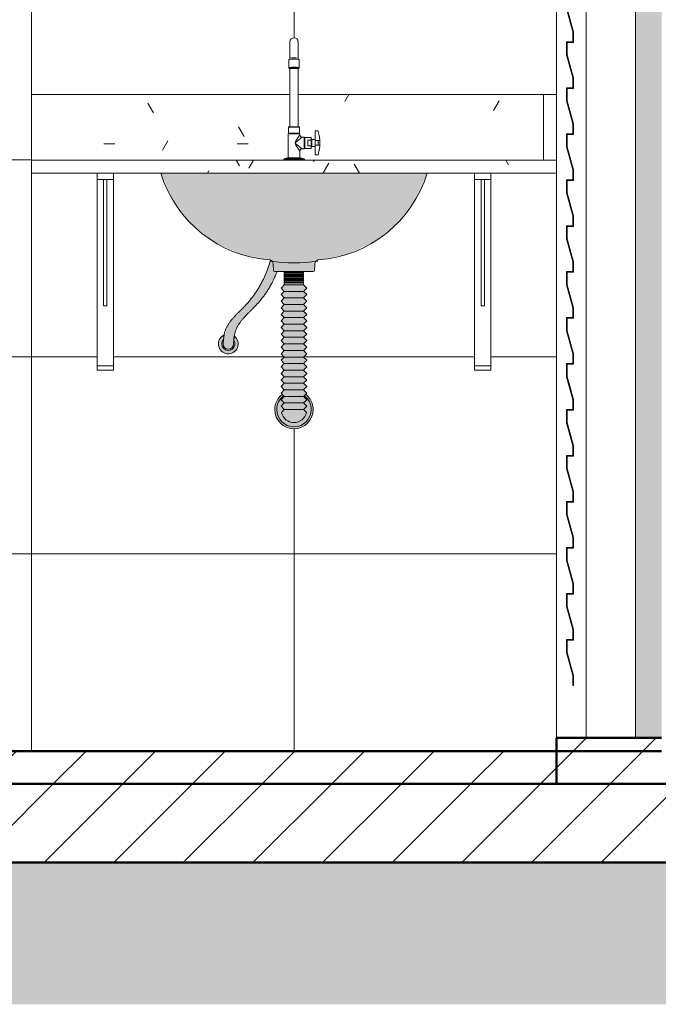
# Model space of a CAD drawing. Header units: metres. Extents: x 9.7 to 43.6, y -0.5 to 5.6.
# Tile 6 of 154: x 13.3 to 14.3, y -0.4 to 1.1. Entities that reach past the tile are written whole.
import ezdxf

# ---------------------------------------------------------------- set-up
doc = ezdxf.new("R2010")
doc.units = ezdxf.units.M
doc.layers.add('A-DETL', color=7, linetype='Continuous', lineweight=5, true_color=0x00a600)
for name, color, linetype, lineweight in [('A-DETL-GENF', 7, 'Continuous', 5), ('A-DOOR', 7, 'Continuous', 5), ('A-FLOR', 7, 'Continuous', 5), ('A-FLOR-PATT', 7, 'Continuous', 5), ('A-WALL-PATT', 7, 'Continuous', 5), ('C-TOPO', 7, 'Continuous', 5), ('I-WALL', 7, 'Continuous', 5), ('P-SANR-FIXT', 7, 'Continuous', 5), ('Q-CASE', 7, 'Continuous', 5), ('Q-SPCQ', 7, 'Continuous', 5)]:
    doc.layers.add(name, color=color, linetype=linetype, lineweight=lineweight)
pattern_1 = [(45, (13.933, 2.53), (-0.053033, 0.053033), [])]

# ---------------------------------------------------------------- blocks, each defined once
blk = doc.blocks.new('PORTA DE GIRO L_-2886461-A0')
at = {"layer": 'A-DOOR', "true_color": 0xfffffe}
blk.add_hatch(color=7, dxfattribs=at).paths.add_polyline_path([(14.14, 0.08), (14.141, 0.08), (14.141, 0.0951), (14.131, 0.1301), (14.131, 0.149), (14.141, 0.149), (14.141, 0.1651), (14.131, 0.2001), (14.131, 0.219), (14.141, 0.219), (14.141, 0.2351), (14.131, 0.2701), (14.131, 0.289), (14.141, 0.289), (14.141, 0.3051), (14.131, 0.3401), (14.131, 0.359), (14.141, 0.359), (14.141, 0.3751), (14.131, 0.4101), (14.131, 0.429), (14.141, 0.429), (14.141, 0.4451), (14.131, 0.4801), (14.131, 0.499), (14.141, 0.499), (14.141, 0.5151), (14.131, 0.5501), (14.131, 0.569), (14.141, 0.569), (14.141, 0.5851), (14.131, 0.6201), (14.131, 0.639), (14.141, 0.639), (14.141, 0.6551), (14.131, 0.6901), (14.131, 0.709), (14.141, 0.709), (14.1406, 0.7268), (14.131, 0.7601), (14.131, 0.779), (14.141, 0.779), (14.141, 0.7951), (14.131, 0.8301), (14.131, 0.849), (14.141, 0.849), (14.141, 0.8651), (14.131, 0.9001), (14.131, 0.919), (14.141, 0.919), (14.141, 0.9351), (14.131, 0.9701), (14.131, 0.989), (14.141, 0.989), (14.141, 1.0051), (14.131, 1.0401), (14.131, 1.059), (14.141, 1.059), (14.141, 1.0751), (14.131, 1.1101), (14.131, 1.129), (14.141, 1.129), (14.141, 1.1451), (14.131, 1.1801), (14.131, 1.199), (14.141, 1.199), (14.141, 1.2151), (14.131, 1.2501), (14.131, 1.269), (14.141, 1.269), (14.141, 1.2851), (14.131, 1.3201), (14.131, 1.339), (14.141, 1.339), (14.141, 1.3551), (14.131, 1.3901), (14.131, 1.409), (14.141, 1.409), (14.141, 1.4251), (14.131, 1.4601), (14.131, 1.479), (14.141, 1.479), (14.141, 1.4951), (14.131, 1.5301), (14.131, 1.549), (14.141, 1.549), (14.141, 1.5651), (14.131, 1.6001), (14.131, 1.619), (14.141, 1.619), (14.141, 1.6351), (14.131, 1.6705), (14.131, 1.689), (14.141, 1.689), (14.141, 1.7051), (14.131, 1.7401), (14.131, 1.759), (14.141, 1.759), (14.141, 1.7751), (14.131, 1.8101), (14.131, 1.829), (14.141, 1.829), (14.141, 1.8451), (14.131, 1.8801), (14.131, 1.899), (14.141, 1.899), (14.141, 1.9151), (14.131, 1.9501), (14.131, 1.969), (14.141, 1.969), (14.141, 1.9851), (14.131, 2.0201), (14.131, 2.039), (14.141, 2.039), (14.141, 2.0551), (14.14, 2.055), (14.14, 2.04), (14.13, 2.04), (14.13, 2.02), (14.14, 1.985), (14.14, 1.97), (14.13, 1.97), (14.13, 1.95), (14.14, 1.915), (14.14, 1.9), (14.13, 1.9), (14.13, 1.88), (14.14, 1.845), (14.14, 1.83), (14.13, 1.83), (14.13, 1.81), (14.14, 1.775), (14.14, 1.76), (14.13, 1.76), (14.13, 1.74), (14.14, 1.705), (14.14, 1.69), (14.13, 1.69), (14.13, 1.67), (14.14, 1.635), (14.14, 1.62), (14.13, 1.62), (14.13, 1.6), (14.14, 1.565), (14.14, 1.55), (14.13, 1.55), (14.13, 1.53), (14.14, 1.495), (14.14, 1.48), (14.13, 1.48), (14.13, 1.46), (14.14, 1.425), (14.14, 1.41), (14.13, 1.41), (14.13, 1.39), (14.14, 1.355), (14.14, 1.34), (14.13, 1.34), (14.13, 1.32), (14.14, 1.285), (14.14, 1.27), (14.13, 1.27), (14.13, 1.25), (14.14, 1.215), (14.14, 1.2), (14.13, 1.2), (14.13, 1.18), (14.14, 1.145), (14.14, 1.13), (14.13, 1.13), (14.13, 1.11), (14.14, 1.075), (14.14, 1.06), (14.13, 1.06), (14.13, 1.04), (14.14, 1.005), (14.14, 0.99), (14.13, 0.99), (14.13, 0.97), (14.14, 0.935), (14.14, 0.92), (14.13, 0.92), (14.13, 0.9), (14.14, 0.865), (14.14, 0.85), (14.13, 0.85), (14.13, 0.83), (14.14, 0.795), (14.14, 0.78), (14.13, 0.78), (14.13, 0.76), (14.14, 0.725), (14.14, 0.71), (14.13, 0.71), (14.13, 0.69), (14.14, 0.655), (14.14, 0.64), (14.13, 0.64), (14.13, 0.62), (14.14, 0.585), (14.14, 0.57), (14.13, 0.57), (14.13, 0.55), (14.14, 0.515), (14.14, 0.5), (14.13, 0.5), (14.13, 0.48), (14.14, 0.445), (14.14, 0.43), (14.13, 0.43), (14.13, 0.41), (14.14, 0.375), (14.14, 0.36), (14.13, 0.36), (14.13, 0.34), (14.14, 0.305), (14.14, 0.29), (14.13, 0.29), (14.13, 0.27), (14.14, 0.235), (14.14, 0.22), (14.13, 0.22), (14.13, 0.2), (14.14, 0.165), (14.14, 0.15), (14.13, 0.15), (14.13, 0.13), (14.14, 0.095)])
at = {"layer": 'A-DOOR'}
for p, q in [((14.115, 2.085), (14.115, 0)), ((14.16, 2.08), (14.16, 0))]:
    blk.add_line(p, q, dxfattribs=at)
at = {"layer": 'A-DOOR', "lineweight": 15}
for p, q in [((14.13, 1.11), (14.14, 1.075)), ((14.141, 1.0751), (14.131, 1.1101)), ((14.14, 1.075), (14.14, 1.06)), ((14.141, 1.059), (14.141, 1.0751)), ((14.14, 1.06), (14.13, 1.06)), ((14.13, 1.06), (14.13, 1.04)), ((14.131, 1.0401), (14.131, 1.059)), ((14.131, 1.059), (14.141, 1.059)), ((14.13, 1.04), (14.14, 1.005)), ((14.141, 1.0051), (14.131, 1.0401)), ((14.14, 1.005), (14.14, 0.99)), ((14.141, 0.989), (14.141, 1.0051)), ((14.14, 0.99), (14.13, 0.99)), ((14.13, 0.99), (14.13, 0.97)), ((14.131, 0.9701), (14.131, 0.989)), ((14.131, 0.989), (14.141, 0.989)), ((14.13, 0.97), (14.14, 0.935)), ((14.141, 0.9351), (14.131, 0.9701)), ((14.14, 0.935), (14.14, 0.92)), ((14.141, 0.919), (14.141, 0.9351)), ((14.14, 0.92), (14.13, 0.92)), ((14.13, 0.92), (14.13, 0.9)), ((14.131, 0.9001), (14.131, 0.919)), ((14.131, 0.919), (14.141, 0.919)), ((14.13, 0.9), (14.14, 0.865)), ((14.141, 0.8651), (14.131, 0.9001)), ((14.14, 0.865), (14.14, 0.85)), ((14.141, 0.849), (14.141, 0.8651)), ((14.14, 0.85), (14.13, 0.85)), ((14.13, 0.85), (14.13, 0.83)), ((14.131, 0.8301), (14.131, 0.849)), ((14.131, 0.849), (14.141, 0.849)), ((14.13, 0.83), (14.14, 0.795)), ((14.141, 0.7951), (14.131, 0.8301)), ((14.14, 0.795), (14.14, 0.78)), ((14.141, 0.779), (14.141, 0.7951)), ((14.14, 0.78), (14.13, 0.78)), ((14.13, 0.78), (14.13, 0.76)), ((14.131, 0.7601), (14.131, 0.779)), ((14.131, 0.779), (14.141, 0.779)), ((14.13, 0.76), (14.14, 0.725)), ((14.141, 0.7251), (14.131, 0.7601)), ((14.14, 0.725), (14.14, 0.71)), ((14.141, 0.709), (14.141, 0.7251)), ((14.14, 0.71), (14.13, 0.71)), ((14.13, 0.71), (14.13, 0.69)), ((14.131, 0.6901), (14.131, 0.709)), ((14.131, 0.709), (14.141, 0.709)), ((14.13, 0.69), (14.14, 0.655)), ((14.141, 0.6551), (14.131, 0.6901)), ((14.14, 0.655), (14.14, 0.64)), ((14.141, 0.639), (14.141, 0.6551)), ((14.14, 0.64), (14.13, 0.64)), ((14.13, 0.64), (14.13, 0.62)), ((14.131, 0.6201), (14.131, 0.639)), ((14.131, 0.639), (14.141, 0.639)), ((14.13, 0.62), (14.14, 0.585)), ((14.141, 0.5851), (14.131, 0.6201)), ((14.14, 0.585), (14.14, 0.57)), ((14.141, 0.569), (14.141, 0.5851)), ((14.14, 0.57), (14.13, 0.57)), ((14.13, 0.57), (14.13, 0.55)), ((14.131, 0.5501), (14.131, 0.569)), ((14.131, 0.569), (14.141, 0.569)), ((14.13, 0.55), (14.14, 0.515)), ((14.141, 0.5151), (14.131, 0.5501)), ((14.14, 0.515), (14.14, 0.5)), ((14.141, 0.499), (14.141, 0.5151)), ((14.14, 0.5), (14.13, 0.5)), ((14.13, 0.5), (14.13, 0.48)), ((14.131, 0.4801), (14.131, 0.499)), ((14.131, 0.499), (14.141, 0.499)), ((14.13, 0.48), (14.14, 0.445)), ((14.141, 0.4451), (14.131, 0.4801)), ((14.14, 0.445), (14.14, 0.43)), ((14.141, 0.429), (14.141, 0.4451)), ((14.14, 0.43), (14.13, 0.43)), ((14.13, 0.43), (14.13, 0.41)), ((14.131, 0.4101), (14.131, 0.429)), ((14.131, 0.429), (14.141, 0.429)), ((14.13, 0.41), (14.14, 0.375)), ((14.141, 0.3751), (14.131, 0.4101)), ((14.14, 0.375), (14.14, 0.36)), ((14.141, 0.359), (14.141, 0.3751)), ((14.14, 0.36), (14.13, 0.36)), ((14.13, 0.36), (14.13, 0.34)), ((14.131, 0.3401), (14.131, 0.359)), ((14.131, 0.359), (14.141, 0.359)), ((14.13, 0.34), (14.14, 0.305)), ((14.141, 0.3051), (14.131, 0.3401)), ((14.14, 0.305), (14.14, 0.29)), ((14.141, 0.289), (14.141, 0.3051)), ((14.14, 0.29), (14.13, 0.29)), ((14.13, 0.29), (14.13, 0.27)), ((14.131, 0.2701), (14.131, 0.289)), ((14.131, 0.289), (14.141, 0.289)), ((14.13, 0.27), (14.14, 0.235)), ((14.141, 0.2351), (14.131, 0.2701)), ((14.14, 0.235), (14.14, 0.22)), ((14.141, 0.219), (14.141, 0.2351)), ((14.14, 0.22), (14.13, 0.22)), ((14.13, 0.22), (14.13, 0.2)), ((14.131, 0.2001), (14.131, 0.219)), ((14.131, 0.219), (14.141, 0.219)), ((14.13, 0.2), (14.14, 0.165)), ((14.141, 0.1651), (14.131, 0.2001)), ((14.14, 0.165), (14.14, 0.15)), ((14.141, 0.149), (14.141, 0.1651)), ((14.14, 0.15), (14.13, 0.15)), ((14.13, 0.15), (14.13, 0.13)), ((14.131, 0.1301), (14.131, 0.149)), ((14.131, 0.149), (14.141, 0.149)), ((14.13, 0.13), (14.14, 0.095)), ((14.141, 0.0951), (14.131, 0.1301)), ((14.14, 0.095), (14.14, 0.08)), ((14.141, 0.08), (14.141, 0.0951)), ((14.14, 0.08), (14.141, 0.08))]:
    blk.add_line(p, q, dxfattribs=at)
blk = doc.blocks.new('TAMPO GRANITO2 - TAMPO GRANITO-2002902-A')
at = {"layer": 'Q-CASE', "true_color": 0x6b6b6b}
h = blk.add_hatch(dxfattribs=at)
h.set_pattern_fill('FP_20', color=251, style=0, pattern_type=2)
h.set_pattern_definition([(0, (13.933, 2.53), (0.4064, 0.1016), [0.01676, -0.28804, 0.01676, -0.28804, -1.626]), (0, (13.933, 2.53), (0.4064, 0.1016), [-0.6096, 0.01676, -0.59284, 0.01676, -0.28804, -0.7112]), (0, (13.933, 2.53), (0.4064, 0.1016), [-1.524, 0.01676, -0.18644, 0.01676, -0.49124]), (120, (14.085, 2.581), (-0.291188, 0.301153), [0.01676, -0.28804, 0.01676, -0.28804, -1.626]), (120, (14.085, 2.581), (-0.291188, 0.301153), [-0.6096, 0.01676, -0.59284, 0.01676, -0.28804, -0.7112]), (120, (14.085, 2.581), (-0.291188, 0.301153), [-1.524, 0.01676, -0.18644, 0.01676, -0.49124]), (240, (14.136, 2.784), (-0.115212, -0.4027527), [0.01676, -0.28804, 0.01676, -0.28804, -1.626]), (240, (14.136, 2.784), (-0.115212, -0.4027527), [-0.6096, 0.01676, -0.59284, 0.01676, -0.28804, -0.7112]), (240, (14.136, 2.784), (-0.115212, -0.4027527), [-1.524, 0.01676, -0.18644, 0.01676, -0.49124])])
h.paths.add_polyline_path([(13.315, 0.88), (13.6993, 0.88), (13.6997, 0.8816), (13.7061, 0.884), (13.7061, 0.9198), (13.7074, 0.9198), (13.7074, 0.9207), (13.7065, 0.921), (13.7065, 0.9299), (13.7089, 0.9305), (13.7089, 0.98), (13.315, 0.98)])
h.paths.add_polyline_path([(14.0877, 0.88), (14.095, 0.88), (14.095, 0.98), (13.7212, 0.98), (13.7212, 0.9305), (13.7236, 0.9299), (13.7236, 0.9207), (13.7227, 0.9207), (13.7227, 0.9198), (13.7257, 0.9152), (13.7275, 0.9147), (13.7306, 0.9144), (13.7306, 0.9137), (13.7314, 0.9137), (13.7316, 0.9145), (13.7414, 0.9145), (13.7414, 0.9105), (13.7422, 0.9105), (13.7422, 0.9113), (13.7471, 0.9119), (13.7471, 0.9242), (13.7519, 0.9237), (13.7543, 0.9105), (13.754, 0.8982), (13.7512, 0.8877), (13.7471, 0.8882), (13.7471, 0.9005), (13.7422, 0.9006), (13.7422, 0.9014), (13.7414, 0.9014), (13.7414, 0.8974), (13.7314, 0.8974), (13.7314, 0.8982), (13.7306, 0.8982), (13.7306, 0.8972), (13.7257, 0.8967), (13.7245, 0.8954), (13.724, 0.8937), (13.7245, 0.8835), (13.725, 0.8835), (13.7304, 0.8816), (13.7308, 0.88), (13.8952, 0.88)])
h.paths.add_polyline_path([(13.724, 0.9182), (13.7231, 0.9198), (13.724, 0.9198)])
at = {"layer": 'Q-CASE', "true_color": 0xa7a7a7}
h = blk.add_hatch(dxfattribs=at)
h.set_pattern_fill('FP_2', color=253, style=0, pattern_type=2)
h.set_pattern_definition([(0, (13.933, 2.53), (0.2032, 0.0508), [0.01676, -0.13564, 0.01676, -0.13564, -0.8128]), (0, (13.933, 2.53), (0.2032, 0.0508), [-0.3048, 0.01676, -0.28804, 0.01676, -0.13564, -0.3556]), (0, (13.933, 2.53), (0.2032, 0.0508), [-0.762, 0.01676, -0.08484, 0.01676, -0.23724]), (120, (14.009, 2.555), (-0.1455941, 0.1505764), [0.01676, -0.13564, 0.01676, -0.13564, -0.8128]), (120, (14.009, 2.555), (-0.1455941, 0.1505764), [-0.3048, 0.01676, -0.28804, 0.01676, -0.13564, -0.3556]), (120, (14.009, 2.555), (-0.1455941, 0.1505764), [-0.762, 0.01676, -0.08484, 0.01676, -0.23724]), (240, (14.034, 2.657), (-0.0576059, -0.2013764), [0.01676, -0.13564, 0.01676, -0.13564, -0.8128]), (240, (14.034, 2.657), (-0.0576059, -0.2013764), [-0.3048, 0.01676, -0.28804, 0.01676, -0.13564, -0.3556]), (240, (14.034, 2.657), (-0.0576059, -0.2013764), [-0.762, 0.01676, -0.08484, 0.01676, -0.23724])])
h.paths.add_polyline_path([(14.0877, 0.86), (14.115, 0.86), (14.115, 0.88), (13.315, 0.88), (13.315, 0.86), (13.9666, 0.86)])
at = {"layer": 'Q-CASE'}
for p, q in [((13.315, 0.98), (13.7089, 0.98)), ((13.315, 0.88), (13.315, 0.98)), ((13.7212, 0.98), (14.095, 0.98)), ((14.095, 0.98), (14.115, 0.98)), ((14.095, 0.88), (14.095, 0.98)), ((13.315, 0.88), (14.115, 0.88)), ((13.315, 0.88), (13.315, 0.86)), ((14.115, 0.88), (14.095, 0.88)), ((13.5122, 0.86), (13.315, 0.86)), ((14.115, 0.86), (13.9179, 0.86))]:
    blk.add_line(p, q, dxfattribs=at)
blk = doc.blocks.new('TORNEIRA DE MESA_ BICA MÓVEL_ BICA ALTA - 1167_C34_Cromado CR10-2217854-A')
at = {"layer": 'P-SANR-FIXT'}
for p, q in [((13.7089, 1.06), (13.7089, 1.035)), ((13.7212, 1.035), (13.7212, 1.06)), ((13.7072, 1.033), (13.7072, 1.0209)), ((13.7229, 1.0209), (13.7229, 1.033)), ((13.7089, 1.0196), (13.7089, 0.9305)), ((13.7212, 0.9305), (13.7212, 1.0196)), ((13.7071, 0.9305), (13.7065, 0.9299)), ((13.7065, 0.9299), (13.7065, 0.9207)), ((13.7065, 0.9299), (13.7236, 0.9299)), ((13.7089, 0.9305), (13.7071, 0.9305)), ((13.7089, 0.9305), (13.7212, 0.9305)), ((13.723, 0.9305), (13.7212, 0.9305)), ((13.7236, 0.9299), (13.723, 0.9305)), ((13.7236, 0.9207), (13.7236, 0.9299)), ((13.7074, 0.9198), (13.7061, 0.9198)), ((13.7061, 0.9198), (13.7061, 0.8835)), ((13.7065, 0.9207), (13.7074, 0.9207)), ((13.7074, 0.9207), (13.7074, 0.9198)), ((13.7074, 0.9207), (13.7227, 0.9207)), ((13.7074, 0.9198), (13.7227, 0.9198)), ((13.724, 0.9182), (13.7179, 0.9094)), ((13.7275, 0.9147), (13.7182, 0.9077)), ((13.7227, 0.9198), (13.7227, 0.9207)), ((13.7227, 0.9207), (13.7236, 0.9207)), ((13.724, 0.9198), (13.7227, 0.9198)), ((13.724, 0.9182), (13.724, 0.9198)), ((13.7306, 0.9147), (13.7275, 0.9147)), ((13.7306, 0.9137), (13.7306, 0.9147)), ((13.7511, 0.9242), (13.7471, 0.9242)), ((13.7471, 0.9242), (13.7471, 0.9114)), ((13.7179, 0.9025), (13.724, 0.8937)), ((13.7182, 0.9042), (13.7275, 0.8972)), ((13.7314, 0.9137), (13.7306, 0.9137)), ((13.7306, 0.9137), (13.7306, 0.8982)), ((13.7414, 0.9145), (13.7314, 0.9145)), ((13.7314, 0.9145), (13.7314, 0.9137)), ((13.7314, 0.8982), (13.7314, 0.9137)), ((13.7363, 0.9101), (13.7363, 0.9018)), ((13.7414, 0.9101), (13.7363, 0.9101)), ((13.7363, 0.9018), (13.7414, 0.9018)), ((13.7414, 0.9105), (13.7414, 0.9145)), ((13.7422, 0.9105), (13.7414, 0.9105)), ((13.7414, 0.9105), (13.7414, 0.9014)), ((13.7414, 0.8974), (13.7414, 0.9014)), ((13.7414, 0.9014), (13.7422, 0.9014)), ((13.7471, 0.9114), (13.7422, 0.9113)), ((13.7422, 0.9113), (13.7422, 0.9105)), ((13.7422, 0.9105), (13.7422, 0.9014)), ((13.7422, 0.9014), (13.7422, 0.9006)), ((13.7422, 0.9006), (13.7471, 0.9005)), ((13.7471, 0.9114), (13.7471, 0.9005)), ((13.7471, 0.9095), (13.7543, 0.9095)), ((13.7471, 0.9024), (13.7543, 0.9024)), ((13.7471, 0.9005), (13.7471, 0.8877)), ((13.724, 0.8835), (13.724, 0.8937)), ((13.7275, 0.8972), (13.7306, 0.8972)), ((13.7306, 0.8972), (13.7306, 0.8982)), ((13.7306, 0.8982), (13.7314, 0.8982)), ((13.7314, 0.8982), (13.7314, 0.8974)), ((13.7314, 0.8974), (13.7414, 0.8974)), ((13.7471, 0.8877), (13.7512, 0.8877)), ((13.6993, 0.8809), (13.6993, 0.88)), ((13.6993, 0.8809), (13.7308, 0.8809)), ((13.7052, 0.8835), (13.6997, 0.8816)), ((13.6997, 0.8816), (13.7304, 0.8816)), ((13.7061, 0.8835), (13.7052, 0.8835)), ((13.7061, 0.8835), (13.724, 0.8835)), ((13.7249, 0.8835), (13.724, 0.8835)), ((13.7304, 0.8816), (13.7249, 0.8835)), ((13.7308, 0.88), (13.7308, 0.8809))]:
    blk.add_line(p, q, dxfattribs=at)
for centre, radius, start, end in [((13.715, 1.06), 0.00611, 0, 180), ((13.707, 1.035), 0.00194, 300.0086, 0), ((13.715, 1.0004), 0.0351, 79.9629, 100.0371), ((13.7231, 1.035), 0.00194, 180, 239.9914), ((13.708, 1.0321), 0.00121, 92.5508, 131.4492), ((13.715, 0.9756), 0.0459, 80.1561, 99.8439), ((13.7083, 1.0209), 0.00113, 180, 234.4583), ((13.7092, 1.023), 0.00344, 243.1079, 264.8921), ((13.715, 0.9655), 0.0682, 84.0258, 95.9742), ((13.7209, 1.023), 0.00344, 275.1079, 296.8921), ((13.7221, 1.0321), 0.00121, 48.5508, 87.4492), ((13.7218, 1.0209), 0.00113, 305.5417, 0), ((13.715, 1.0795), 0.0602, 264.1674, 275.8326), ((13.7275, 0.9182), 0.0035, 180, 270), ((13.7511, 0.9234), 0.0008, 20, 90), ((13.6958, 0.9059), 0.0588, 342.4334, 17.5295), ((13.7229, 0.906), 0.00603, 145.542, 214.458), ((13.7196, 0.906), 0.00222, 127, 233), ((13.6958, 0.9059), 0.0561, 356.4132, 3.5868), ((13.7275, 0.8937), 0.0035, 90, 180), ((13.7512, 0.8884), 0.000702, 270, 342.4334), ((13.7, 0.8809), 0.000696, 109.5582, 180.4418), ((13.7301, 0.8809), 0.000696, 359.5582, 70.4418)]:
    blk.add_arc(centre, radius, start, end, dxfattribs=at)
blk.add_ellipse((13.715, 1.0199), major_axis=(0.00662, 0), ratio=0.119103, start_param=5.892279, end_param=9.815684, dxfattribs=at)
blk = doc.blocks.new('MAO FRANCESA_4 - MAO FRANCESA_1-2704291-A')
at = {"layer": 'Q-SPCQ'}
for p, q in [((13.415, 0.8505), (13.415, 0.86)), ((13.44, 0.86), (13.44, 0.8505)), ((13.415, 0.8488), (13.415, 0.8505)), ((13.44, 0.8505), (13.415, 0.8505)), ((13.415, 0.5667), (13.415, 0.8488)), ((13.425, 0.6578), (13.425, 0.8505)), ((13.43, 0.8505), (13.43, 0.6578)), ((13.44, 0.8505), (13.44, 0.8488)), ((13.44, 0.8488), (13.44, 0.5667)), ((13.425, 0.6578), (13.43, 0.6578)), ((13.415, 0.56), (13.415, 0.5667)), ((13.415, 0.5667), (13.44, 0.5667)), ((13.44, 0.56), (13.415, 0.56)), ((13.44, 0.5667), (13.44, 0.56))]:
    blk.add_line(p, q, dxfattribs=at)
blk = doc.blocks.new('MAO FRANCESA_3 - MAO FRANCESA_1-2704397-A')
at = {"layer": 'Q-SPCQ'}
for p, q in [((13.99, 0.8505), (13.99, 0.86)), ((14.015, 0.86), (14.015, 0.8505)), ((13.99, 0.8488), (13.99, 0.8505)), ((14.015, 0.8505), (13.99, 0.8505)), ((13.99, 0.5667), (13.99, 0.8488)), ((14, 0.6578), (14, 0.8505)), ((14.005, 0.8505), (14.005, 0.6578)), ((14.015, 0.8505), (14.015, 0.8488)), ((14.015, 0.8488), (14.015, 0.5667)), ((14, 0.6578), (14.005, 0.6578)), ((13.99, 0.56), (13.99, 0.5667)), ((13.99, 0.5667), (14.015, 0.5667)), ((14.015, 0.56), (13.99, 0.56)), ((14.015, 0.5667), (14.015, 0.56))]:
    blk.add_line(p, q, dxfattribs=at)

msp = doc.modelspace()

# ---------------------------------------------------------------- hatches: boundary and pattern name
at = {"layer": 'A-DETL-GENF', "true_color": 0xf4eccd}
msp.add_hatch(color=254, dxfattribs=at).paths.add_polyline_path([(14.2459, 0), (14.275, 0), (14.275, 2.1), (14.235, 2.1), (14.235, 0)])
at = {"layer": 'A-DETL-GENF', "true_color": 0xffffff}
for points in [[(13.6858, 0.71), (13.7442, 0.71), (13.7462, 0.7118), (13.7474, 0.7246), (13.7494, 0.7268), (13.7516, 0.7277), (13.7958, 0.7363), (13.8368, 0.7551), (13.872, 0.7831), (13.8996, 0.8188), (13.9179, 0.86), (13.5122, 0.86), (13.5305, 0.8188), (13.558, 0.7831), (13.5933, 0.7551), (13.6343, 0.7363), (13.6807, 0.7268), (13.6819, 0.7257), (13.6831, 0.7233), (13.6836, 0.717), (13.6839, 0.7118)], [(13.615, 0.592), (13.619, 0.593), (13.622, 0.596), (13.623, 0.6), (13.6241, 0.6118), (13.6261, 0.6198), (13.6296, 0.6276), (13.6342, 0.6345), (13.6457, 0.6471), (13.659, 0.6608), (13.6659, 0.6689), (13.676, 0.6834), (13.6795, 0.6892), (13.687, 0.7046), (13.6891, 0.71), (13.6858, 0.71), (13.6839, 0.7118), (13.6827, 0.7246), (13.6807, 0.7268), (13.6791, 0.7273), (13.676, 0.717), (13.67, 0.702), (13.6635, 0.6892), (13.6568, 0.6782), (13.6499, 0.6689), (13.6362, 0.6537), (13.6237, 0.6409), (13.6168, 0.6324), (13.6129, 0.6259), (13.6101, 0.6198), (13.6083, 0.6104), (13.6073, 0.5979), (13.6094, 0.5943), (13.6144, 0.5921)], [(13.7174, 0.4803), (13.7221, 0.4815), (13.7263, 0.4838), (13.7299, 0.487), (13.7326, 0.491), (13.7342, 0.4955), (13.7299, 0.5001), (13.7347, 0.505), (13.7297, 0.51), (13.7344, 0.5153), (13.7297, 0.52), (13.7347, 0.525), (13.7297, 0.53), (13.7347, 0.535), (13.7297, 0.54), (13.7347, 0.545), (13.7297, 0.55), (13.7347, 0.555), (13.7297, 0.56), (13.7347, 0.565), (13.7297, 0.57), (13.7347, 0.575), (13.7297, 0.58), (13.7347, 0.585), (13.7297, 0.59), (13.7347, 0.595), (13.7297, 0.6), (13.7347, 0.605), (13.7297, 0.61), (13.7347, 0.615), (13.7297, 0.62), (13.7347, 0.625), (13.7297, 0.63), (13.7347, 0.635), (13.7297, 0.64), (13.7345, 0.6452), (13.7297, 0.65), (13.7347, 0.655), (13.7297, 0.66), (13.7347, 0.665), (13.7297, 0.67), (13.7347, 0.675), (13.7297, 0.68), (13.7347, 0.685), (13.7297, 0.69), (13.7297, 0.71), (13.7003, 0.71), (13.7003, 0.69), (13.6953, 0.685), (13.7003, 0.68), (13.6953, 0.675), (13.7003, 0.67), (13.6954, 0.6649), (13.7003, 0.66), (13.6953, 0.655), (13.7003, 0.65), (13.6953, 0.645), (13.7003, 0.64), (13.6953, 0.635), (13.7003, 0.63), (13.6953, 0.625), (13.7003, 0.62), (13.6953, 0.615), (13.7003, 0.61), (13.6953, 0.605), (13.7003, 0.6), (13.6953, 0.595), (13.7003, 0.59), (13.6953, 0.585), (13.7003, 0.58), (13.6953, 0.575), (13.7003, 0.57), (13.6953, 0.565), (13.7003, 0.56), (13.6953, 0.555), (13.7003, 0.55), (13.6953, 0.545), (13.7003, 0.54), (13.6953, 0.535), (13.7003, 0.53), (13.6953, 0.525), (13.7003, 0.52), (13.6957, 0.5146), (13.7003, 0.51), (13.6953, 0.505), (13.7003, 0.5), (13.6958, 0.4955), (13.6976, 0.4908), (13.7019, 0.4854), (13.7037, 0.4838), (13.7081, 0.4815), (13.715, 0.4803)], [(13.6133, 0.5851), (13.6192, 0.5857), (13.6228, 0.5873), (13.625, 0.5889), (13.627, 0.5909), (13.6289, 0.5943), (13.6299, 0.6), (13.6295, 0.6034), (13.6289, 0.6056), (13.6261, 0.6099), (13.6243, 0.6118), (13.6237, 0.6049), (13.6248, 0.6019), (13.625, 0.5999), (13.6246, 0.5974), (13.623, 0.594), (13.6213, 0.5922), (13.6192, 0.5909), (13.6168, 0.5901), (13.6144, 0.59), (13.6119, 0.5905), (13.6096, 0.5916), (13.6077, 0.5932), (13.6063, 0.5952), (13.6054, 0.5975), (13.6051, 0.6), (13.6054, 0.6024), (13.6063, 0.6047), (13.6075, 0.6065), (13.6079, 0.6069), (13.6085, 0.6135), (13.6047, 0.6107), (13.6019, 0.6069), (13.6009, 0.605), (13.6002, 0.5997), (13.6007, 0.596), (13.6023, 0.5922), (13.6034, 0.5905), (13.6081, 0.5868), (13.611, 0.5856), (13.6129, 0.5852)], [(13.6143, 0.59), (13.618, 0.5905), (13.6213, 0.5921), (13.6238, 0.5954), (13.6249, 0.5984), (13.625, 0.5999), (13.6246, 0.6025), (13.6234, 0.6053), (13.6233, 0.6056), (13.6228, 0.5979), (13.6207, 0.5943), (13.6171, 0.5922), (13.613, 0.5922), (13.6094, 0.5943), (13.6073, 0.5979), (13.607, 0.6), (13.6069, 0.6057), (13.6054, 0.6024), (13.6053, 0.598), (13.6063, 0.5952), (13.6092, 0.592), (13.6119, 0.5905), (13.6142, 0.59)], [(13.715, 0.4708), (13.7226, 0.4718), (13.7296, 0.4747), (13.7357, 0.4794), (13.7403, 0.4854), (13.7432, 0.4924), (13.7442, 0.5), (13.7432, 0.5076), (13.7391, 0.5162), (13.7347, 0.5214), (13.7323, 0.5226), (13.7308, 0.5206), (13.7347, 0.517), (13.7377, 0.5131), (13.7403, 0.5068), (13.7412, 0.5), (13.7403, 0.4932), (13.7366, 0.4854), (13.7336, 0.4815), (13.7281, 0.4773), (13.7218, 0.4747), (13.715, 0.4738), (13.7082, 0.4747), (13.7003, 0.4785), (13.6965, 0.4815), (13.692, 0.4877), (13.6897, 0.4932), (13.6888, 0.5), (13.6897, 0.5068), (13.6935, 0.5146), (13.6965, 0.5185), (13.6995, 0.5208), (13.6971, 0.5227), (13.6944, 0.5206), (13.6897, 0.5146), (13.6868, 0.5076), (13.6858, 0.5), (13.6876, 0.4906), (13.691, 0.4838), (13.6944, 0.4794), (13.7019, 0.4741), (13.7083, 0.4717)], [(13.715, 0.4738), (13.7226, 0.475), (13.7281, 0.4773), (13.7336, 0.4815), (13.7377, 0.4869), (13.7403, 0.4932), (13.7412, 0.5), (13.7403, 0.5068), (13.7366, 0.5146), (13.7336, 0.5185), (13.7302, 0.5204), (13.7297, 0.52), (13.7344, 0.5146), (13.7299, 0.5098), (13.7347, 0.505), (13.7299, 0.4998), (13.7342, 0.4955), (13.7321, 0.4902), (13.7282, 0.4854), (13.7263, 0.4838), (13.722, 0.4815), (13.7174, 0.4803), (13.7126, 0.4803), (13.708, 0.4815), (13.7037, 0.4838), (13.7002, 0.487), (13.6975, 0.491), (13.6958, 0.4955), (13.7002, 0.5001), (13.6953, 0.505), (13.7003, 0.51), (13.6953, 0.515), (13.7003, 0.52), (13.6993, 0.5206), (13.6953, 0.517), (13.692, 0.5123), (13.6897, 0.5068), (13.6888, 0.5), (13.6897, 0.4932), (13.6935, 0.4854), (13.698, 0.4803), (13.7019, 0.4773), (13.7083, 0.4747)]]:
    msp.add_hatch(color=7, dxfattribs=at).paths.add_polyline_path(points)
at = {"layer": 'A-FLOR-PATT', "true_color": 0x808080}
h = msp.add_hatch(dxfattribs=at)
h.set_pattern_fill('FP_1', color=8, style=0, pattern_type=2)
h.set_pattern_definition(pattern_1)
h.paths.add_polyline_path([(14.115, -0.07), (14.275, -0.07), (14.275, 0), (14.115, 0), (14.115, -0.0282)])
h = msp.add_hatch(dxfattribs=at)
h.set_pattern_fill('FP_1', color=8, style=0, pattern_type=2)
h.set_pattern_definition(pattern_1)
h.paths.add_polyline_path([(11.395, -0.07), (14.115, -0.07), (14.115, -0.02), (11.395, -0.02)])
h = msp.add_hatch(dxfattribs=at)
h.set_pattern_fill('FP_1', color=8, style=0, pattern_type=2)
h.set_pattern_definition(pattern_1)
h.paths.add_polyline_path([(17.8859, -0.19), (18.225, -0.19), (18.225, -0.07), (11.245, -0.07), (11.245, -0.19), (17.2528, -0.19)])
at = {"layer": 'A-WALL-PATT', "true_color": 0x808080}
h = msp.add_hatch(dxfattribs=at)
h.set_pattern_fill('FP_21', color=8, style=0, pattern_type=2)
h.set_pattern_definition([(0, (11.315, -0.02), (0, 0.3), []), (90, (11.315, -0.02), (-0.4, 2e-17), [])])
h.paths.add_polyline_path([(11.4, -0.02), (11.8338, -0.02), (11.8338, -0.017), (11.8344, -0.017), (11.8344, -0.0156), (11.8358, -0.0156), (11.8358, -0.015), (11.9543, -0.015), (11.9543, -0.0156), (11.9557, -0.0156), (11.9557, -0.0166), (11.9563, -0.017), (11.9563, -0.02), (12.6198, -0.02), (12.6388, 0.146), (12.638, 0.1607), (12.6343, 0.1749), (12.6276, 0.1879), (12.6183, 0.1993), (12.5743, 0.2495), (12.5389, 0.3034), (12.5352, 0.3041), (12.5322, 0.3046), (12.5297, 0.3074), (12.5274, 0.3528), (12.5298, 0.3576), (12.5308, 0.3585), (12.534, 0.36), (12.5707, 0.3604), (12.5698, 0.3608), (12.5296, 0.3613), (12.5308, 0.3744), (12.5321, 0.3775), (12.5341, 0.3803), (12.5389, 0.3836), (12.5397, 0.3841), (12.5389, 0.3843), (12.5394, 0.3908), (12.5399, 0.3925), (12.5422, 0.3951), (12.5455, 0.3964), (12.5566, 0.3978), (12.5408, 0.538), (12.528, 0.6818), (12.5303, 0.6849), (12.5268, 0.685), (12.5213, 0.685), (12.5185, 0.6869), (12.5183, 0.6883), (12.5203, 0.7034), (12.5218, 0.7066), (12.5241, 0.7093), (12.528, 0.7119), (12.531, 0.713), (12.5335, 0.7134), (12.6142, 0.718), (12.695, 0.7199), (12.695, 0.723), (12.735, 0.723), (12.735, 0.7199), (12.8216, 0.7177), (12.9015, 0.7125), (12.9045, 0.7111), (12.9071, 0.7089), (12.9092, 0.7063), (12.9107, 0.7033), (12.9114, 0.7), (12.9124, 0.6869), (12.9092, 0.685), (12.8986, 0.685), (12.9015, 0.6825), (12.9016, 0.6818), (12.8883, 0.5272), (12.8735, 0.3978), (12.8864, 0.3959), (12.8892, 0.3939), (12.8904, 0.3921), (12.8912, 0.3892), (12.8912, 0.3843), (12.8904, 0.3841), (12.8934, 0.3825), (12.896, 0.3803), (12.898, 0.3775), (12.8994, 0.3744), (12.9, 0.3695), (12.9, 0.3608), (12.8592, 0.3604), (12.8592, 0.36), (12.8959, 0.36), (12.9001, 0.3576), (12.9017, 0.3558), (12.9025, 0.3528), (12.9002, 0.3074), (12.8977, 0.3046), (12.8904, 0.3031), (12.8895, 0.302), (12.8535, 0.2467), (12.81, 0.1974), (12.8023, 0.1879), (12.7956, 0.1749), (12.7918, 0.1607), (12.7911, 0.146), (12.81, -0.02), (14.115, -0.02), (14.115, 0.86), (14.015, 0.86), (14.015, 0.56), (13.99, 0.56), (13.99, 0.86), (13.9179, 0.86), (13.8996, 0.8188), (13.872, 0.7831), (13.8368, 0.7551), (13.7958, 0.7363), (13.7494, 0.7268), (13.7481, 0.7257), (13.7469, 0.7233), (13.7468, 0.722), (13.7462, 0.7118), (13.7442, 0.71), (13.7297, 0.71), (13.7297, 0.69), (13.7347, 0.685), (13.7297, 0.68), (13.7347, 0.675), (13.7297, 0.67), (13.7347, 0.665), (13.7297, 0.66), (13.7347, 0.655), (13.7297, 0.65), (13.7347, 0.6449), (13.7297, 0.64), (13.7347, 0.635), (13.7297, 0.63), (13.7347, 0.625), (13.7297, 0.62), (13.7347, 0.615), (13.7297, 0.61), (13.7347, 0.605), (13.7297, 0.6), (13.7347, 0.595), (13.7297, 0.59), (13.7347, 0.585), (13.7297, 0.58), (13.7347, 0.575), (13.7297, 0.57), (13.7347, 0.565), (13.7297, 0.56), (13.7347, 0.555), (13.7297, 0.55), (13.7347, 0.545), (13.7297, 0.54), (13.7347, 0.535), (13.7297, 0.53), (13.7347, 0.525), (13.733, 0.5227), (13.7357, 0.5206), (13.7403, 0.5146), (13.7432, 0.5076), (13.7442, 0.5), (13.7426, 0.4908), (13.7403, 0.4854), (13.7357, 0.4794), (13.7281, 0.4741), (13.7226, 0.4718), (13.715, 0.4708), (13.7075, 0.4718), (13.7004, 0.4747), (13.6944, 0.4794), (13.6897, 0.4854), (13.6868, 0.4924), (13.6858, 0.5), (13.6868, 0.5076), (13.6897, 0.5146), (13.6953, 0.5214), (13.6974, 0.5229), (13.6957, 0.5253), (13.7003, 0.53), (13.6953, 0.535), (13.7003, 0.54), (13.6953, 0.545), (13.7003, 0.55), (13.6953, 0.555), (13.7003, 0.56), (13.6953, 0.565), (13.7003, 0.57), (13.6953, 0.575), (13.7003, 0.58), (13.6953, 0.585), (13.7003, 0.59), (13.6953, 0.595), (13.7003, 0.6), (13.6953, 0.605), (13.7003, 0.61), (13.6953, 0.615), (13.7003, 0.62), (13.6953, 0.625), (13.7003, 0.63), (13.6953, 0.635), (13.7003, 0.64), (13.6953, 0.645), (13.7003, 0.65), (13.6953, 0.655), (13.7003, 0.66), (13.6954, 0.665), (13.7003, 0.67), (13.6953, 0.675), (13.7003, 0.68), (13.6953, 0.685), (13.7003, 0.69), (13.7003, 0.71), (13.6891, 0.71), (13.686, 0.702), (13.6795, 0.6892), (13.6728, 0.6782), (13.6659, 0.6689), (13.6522, 0.6537), (13.6362, 0.6368), (13.6328, 0.6324), (13.6296, 0.6276), (13.6261, 0.6198), (13.6237, 0.6088), (13.6243, 0.6118), (13.6271, 0.6088), (13.629, 0.6056), (13.6299, 0.6), (13.6299, 0.598), (13.6289, 0.5943), (13.627, 0.5909), (13.6228, 0.5873), (13.619, 0.5856), (13.6166, 0.5851), (13.6117, 0.5855), (13.6078, 0.587), (13.6062, 0.5879), (13.6023, 0.5922), (13.6007, 0.596), (13.6002, 0.5997), (13.6004, 0.6027), (13.6019, 0.6069), (13.6028, 0.6086), (13.607, 0.6125), (13.6087, 0.614), (13.6101, 0.6198), (13.6136, 0.6276), (13.6182, 0.6345), (13.6297, 0.6471), (13.6457, 0.664), (13.6522, 0.6721), (13.659, 0.6818), (13.6659, 0.6939), (13.67, 0.702), (13.676, 0.717), (13.6792, 0.7275), (13.676, 0.7282), (13.6343, 0.7363), (13.5933, 0.7551), (13.558, 0.7831), (13.5305, 0.8188), (13.5122, 0.86), (13.44, 0.86), (13.44, 0.56), (13.415, 0.56), (13.415, 0.86), (13.315, 0.86), (13.315, 0.98), (13.7089, 0.98), (13.7083, 1.02), (13.7072, 1.0209), (13.7072, 1.033), (13.7087, 1.034), (13.7089, 1.035), (13.7091, 1.0616), (13.7107, 1.0644), (13.712, 1.0653), (13.715, 1.0662), (13.7181, 1.0653), (13.7203, 1.0631), (13.7211, 1.06), (13.7217, 1.0336), (13.7229, 1.033), (13.7229, 1.0209), (13.7212, 1.0196), (13.7212, 0.98), (14.115, 0.98), (14.115, 1.78), (11.395, 1.78), (11.395, 0.58), (11.4, 0.58), (11.4, 0.3493)])
h.paths.add_polyline_path([(12.905, 0.1376), (12.9007, 0.1384), (12.8971, 0.1405), (12.895, 0.1425), (12.8939, 0.144), (12.8926, 0.1471), (12.8922, 0.1505), (12.8926, 0.1538), (12.8951, 0.1585), (12.8958, 0.1595), (12.8939, 0.165), (12.8917, 0.1691), (12.8885, 0.1733), (12.8806, 0.181), (12.8715, 0.1893), (12.862, 0.1999), (12.8544, 0.2115), (12.8526, 0.2147), (12.8481, 0.2241), (12.8439, 0.2352), (12.8536, 0.2467), (12.8582, 0.2341), (12.8632, 0.2234), (12.8684, 0.2143), (12.8737, 0.2066), (12.8845, 0.1945), (12.9035, 0.1763), (12.9084, 0.1691), (12.9109, 0.1629), (12.912, 0.1612), (12.915, 0.1584), (12.9162, 0.1569), (12.9175, 0.1538), (12.9179, 0.1505), (12.9175, 0.1471), (12.915, 0.1425), (12.913, 0.1405), (12.9115, 0.1393), (12.9084, 0.138)])
h.paths.add_polyline_path([(13.0066, 0.2376), (13.0033, 0.238), (12.9987, 0.2404), (12.9966, 0.2425), (12.9955, 0.244), (12.9942, 0.2471), (12.9938, 0.2504), (12.9942, 0.2538), (12.9966, 0.2584), (12.9987, 0.2604), (13.0002, 0.2616), (13.0033, 0.2629), (13.0066, 0.2633), (13.01, 0.2629), (13.0146, 0.2604), (13.0166, 0.2584), (13.0178, 0.2569), (13.0191, 0.2538), (13.0195, 0.2504), (13.0191, 0.2471), (13.0166, 0.2425), (13.0146, 0.2404), (13.0131, 0.2393), (13.01, 0.238)])
h.paths.add_polyline_path([(11.895, 1.04), (11.8847, 1.0414), (11.875, 1.0454), (11.8668, 1.0517), (11.8604, 1.06), (11.8564, 1.0696), (11.855, 1.08), (11.8564, 1.0904), (11.8604, 1.1), (11.8668, 1.1083), (11.875, 1.1146), (11.8847, 1.1186), (11.895, 1.12), (11.9054, 1.1186), (11.915, 1.1146), (11.9233, 1.1083), (11.9297, 1.1), (11.9337, 1.0904), (11.935, 1.08), (11.9337, 1.0696), (11.9297, 1.06), (11.9233, 1.0517), (11.915, 1.0454), (11.9054, 1.0414)])
at = {"layer": 'C-TOPO', "true_color": 0xd2e2c2}
msp.add_hatch(color=254, dxfattribs=at).paths.add_polyline_path([(17.8859, -0.4057), (18.235, -0.4057), (18.235, -0.1101), (18.225, -0.1101), (18.225, -0.19), (11.245, -0.19), (11.245, -0.1101), (9.6564, -0.1101), (9.6564, -0.4057), (17.2528, -0.4057)])

# ---------------------------------------------------------------- linework, layer by layer
at = {"layer": 'A-DETL', "color": 7}
for p, q in [((14.235, 2.08), (14.235, 0)), ((13.9179, 0.86), (13.5122, 0.86)), ((13.6833, 0.722), (13.6839, 0.7118)), ((13.7462, 0.7118), (13.7468, 0.722)), ((13.6858, 0.71), (13.7003, 0.71)), ((13.7297, 0.71), (13.7003, 0.71)), ((13.7003, 0.71), (13.7003, 0.69)), ((13.7003, 0.7096), (13.7297, 0.7096)), ((13.7297, 0.7081), (13.7003, 0.7081)), ((13.7003, 0.7063), (13.7297, 0.7063)), ((13.7297, 0.7047), (13.7003, 0.7047)), ((13.7297, 0.71), (13.7442, 0.71)), ((13.7297, 0.69), (13.7297, 0.71)), ((13.7003, 0.69), (13.6953, 0.685)), ((13.7003, 0.703), (13.7297, 0.703)), ((13.7297, 0.7014), (13.7003, 0.7014)), ((13.7003, 0.6996), (13.7297, 0.6996)), ((13.7297, 0.6981), (13.7003, 0.6981)), ((13.7003, 0.6963), (13.7297, 0.6963)), ((13.7297, 0.6947), (13.7003, 0.6947)), ((13.7003, 0.693), (13.7297, 0.693)), ((13.7297, 0.69), (13.7003, 0.69)), ((13.7347, 0.685), (13.7297, 0.69)), ((13.6953, 0.685), (13.7003, 0.68)), ((13.7003, 0.68), (13.6953, 0.675)), ((13.6953, 0.675), (13.7003, 0.67)), ((13.7003, 0.68), (13.7297, 0.68)), ((13.7297, 0.68), (13.7347, 0.685)), ((13.7347, 0.675), (13.7297, 0.68)), ((13.7297, 0.67), (13.7347, 0.675)), ((13.7003, 0.67), (13.6953, 0.665)), ((13.6953, 0.665), (13.7003, 0.66)), ((13.7003, 0.66), (13.6953, 0.655)), ((13.7003, 0.67), (13.7297, 0.67)), ((13.7297, 0.66), (13.7003, 0.66)), ((13.7347, 0.665), (13.7297, 0.67)), ((13.7297, 0.66), (13.7347, 0.665)), ((13.7347, 0.655), (13.7297, 0.66)), ((13.6953, 0.655), (13.7003, 0.65)), ((13.7003, 0.65), (13.6953, 0.645)), ((13.6953, 0.645), (13.7003, 0.64)), ((13.7003, 0.65), (13.7297, 0.65)), ((13.7297, 0.65), (13.7347, 0.655)), ((13.7347, 0.645), (13.7297, 0.65)), ((13.7297, 0.64), (13.7347, 0.645)), ((13.7003, 0.64), (13.6953, 0.635)), ((13.6953, 0.635), (13.7003, 0.63)), ((13.7003, 0.63), (13.6953, 0.625)), ((13.7003, 0.64), (13.7297, 0.64)), ((13.7297, 0.63), (13.7003, 0.63)), ((13.7347, 0.635), (13.7297, 0.64)), ((13.7297, 0.63), (13.7347, 0.635)), ((13.7347, 0.625), (13.7297, 0.63)), ((13.6953, 0.625), (13.7003, 0.62)), ((13.7003, 0.62), (13.6953, 0.615)), ((13.6953, 0.615), (13.7003, 0.61)), ((13.7003, 0.62), (13.7297, 0.62)), ((13.7297, 0.62), (13.7347, 0.625)), ((13.7347, 0.615), (13.7297, 0.62)), ((13.7297, 0.61), (13.7347, 0.615)), ((13.6075, 0.6064), (13.607, 0.6)), ((13.6087, 0.6136), (13.6079, 0.6069)), ((13.623, 0.6), (13.6233, 0.6056)), ((13.6233, 0.6056), (13.6243, 0.6118)), ((13.7003, 0.61), (13.6953, 0.605)), ((13.6953, 0.605), (13.7003, 0.6)), ((13.7003, 0.6), (13.6953, 0.595)), ((13.7003, 0.61), (13.7297, 0.61)), ((13.7297, 0.6), (13.7003, 0.6)), ((13.7347, 0.605), (13.7297, 0.61)), ((13.7297, 0.6), (13.7347, 0.605)), ((13.7347, 0.595), (13.7297, 0.6)), ((13.6953, 0.595), (13.7003, 0.59)), ((13.7003, 0.59), (13.6953, 0.585)), ((13.6953, 0.585), (13.7003, 0.58)), ((13.7003, 0.59), (13.7297, 0.59)), ((13.7297, 0.59), (13.7347, 0.595)), ((13.7347, 0.585), (13.7297, 0.59)), ((13.7297, 0.58), (13.7347, 0.585)), ((13.7003, 0.58), (13.6953, 0.575)), ((13.6953, 0.575), (13.7003, 0.57)), ((13.7003, 0.57), (13.6953, 0.565)), ((13.7003, 0.58), (13.7297, 0.58)), ((13.7297, 0.57), (13.7003, 0.57)), ((13.7347, 0.575), (13.7297, 0.58)), ((13.7297, 0.57), (13.7347, 0.575)), ((13.7347, 0.565), (13.7297, 0.57)), ((13.6953, 0.565), (13.7003, 0.56)), ((13.7003, 0.56), (13.6953, 0.555)), ((13.6953, 0.555), (13.7003, 0.55)), ((13.7003, 0.56), (13.7297, 0.56)), ((13.7297, 0.56), (13.7347, 0.565)), ((13.7347, 0.555), (13.7297, 0.56)), ((13.7297, 0.55), (13.7347, 0.555)), ((13.7003, 0.55), (13.6953, 0.545)), ((13.6953, 0.545), (13.7003, 0.54)), ((13.7003, 0.54), (13.6953, 0.535)), ((13.7003, 0.55), (13.7297, 0.55)), ((13.7297, 0.54), (13.7003, 0.54)), ((13.7347, 0.545), (13.7297, 0.55)), ((13.7297, 0.54), (13.7347, 0.545)), ((13.7347, 0.535), (13.7297, 0.54)), ((13.6953, 0.535), (13.7003, 0.53)), ((13.7003, 0.53), (13.6953, 0.525)), ((13.6953, 0.525), (13.7003, 0.52)), ((13.7003, 0.53), (13.7297, 0.53)), ((13.7297, 0.53), (13.7347, 0.535)), ((13.7347, 0.525), (13.7297, 0.53)), ((13.7297, 0.52), (13.7347, 0.525)), ((13.7003, 0.52), (13.6953, 0.515)), ((13.6953, 0.515), (13.7003, 0.51)), ((13.7003, 0.51), (13.6953, 0.505)), ((13.7003, 0.52), (13.7297, 0.52)), ((13.7297, 0.51), (13.7003, 0.51)), ((13.7347, 0.515), (13.7297, 0.52)), ((13.7297, 0.51), (13.7347, 0.515)), ((13.7347, 0.505), (13.7297, 0.51)), ((13.6953, 0.505), (13.7003, 0.5)), ((13.7003, 0.5), (13.6958, 0.4955)), ((13.7297, 0.5), (13.7003, 0.5)), ((13.7297, 0.5), (13.7347, 0.505)), ((13.7342, 0.4955), (13.7297, 0.5))]:
    msp.add_line(p, q, dxfattribs=at)
at = {"layer": 'A-DETL', "color": 7, "lineweight": 50}
msp.add_line((14.235, 0), (14.275, 0), dxfattribs=at)
at = {"layer": 'A-DETL', "color": 7}
for centre, radius, start, end in [((13.6917, 0.915), 0.1877, 197.0375, 265.9824), ((13.7384, 0.915), 0.1877, 274.0176, 342.9625), ((13.6773, 0.7219), 0.00599, 0.8474, 78.3782), ((13.715, 0.9832), 0.2597, 261.9863, 278.0137), ((13.715, 0.9832), 0.2597, 261.9863, 278.0137), ((13.7528, 0.7219), 0.00599, 101.6218, 179.1526), ((13.6858, 0.712), 0.002, 186.0115, 270), ((13.7442, 0.712), 0.002, 270, 353.9885), ((13.615, 0.6), 0.015, 115.152, 51.8058), ((13.615, 0.6), 0.01, 135.7689, 33.9745), ((13.615, 0.6), 0.01, 144.6962, 151.5905), ((13.615, 0.6), 0.008, 180, 360), ((13.715, 0.5), 0.0292, 127.5843, 180), ((13.715, 0.5), 0.0262, 126.7352, 180), ((13.715, 0.5), 0.0262, 0, 53.2501), ((13.715, 0.5), 0.0292, 360, 52.4025), ((13.715, 0.5), 0.0292, 180, 360), ((13.715, 0.5), 0.0262, 180, 360), ((13.715, 0.4999), 0.0197, 192.9444, 347.0556)]:
    msp.add_arc(centre, radius, start, end, dxfattribs=at)
for points, knots in [([(13.6084, 0.6136), (13.6085, 0.6142), (13.6088, 0.6156), (13.6094, 0.6177), (13.6103, 0.6205), (13.6114, 0.6232), (13.6127, 0.6258), (13.6136, 0.6276), (13.6147, 0.6294), (13.6162, 0.6317), (13.6178, 0.634), (13.6195, 0.6361), (13.6208, 0.6377), (13.6222, 0.6393), (13.6237, 0.6409), (13.6251, 0.6424), (13.6266, 0.644), (13.6282, 0.6456), (13.6297, 0.6471), (13.6313, 0.6487), (13.6329, 0.6503), (13.6346, 0.652), (13.6362, 0.6537), (13.6379, 0.6554), (13.6396, 0.6571), (13.6413, 0.6589), (13.6436, 0.6614), (13.6464, 0.6647), (13.6499, 0.6689), (13.6534, 0.6733), (13.6568, 0.6782), (13.6602, 0.6834), (13.6646, 0.691), (13.67, 0.7016), (13.6752, 0.7146), (13.6782, 0.7237), (13.6793, 0.7272)], [0.0928828, 0.0928828, 0.0928828, 0.0928828, 0.1071429, 0.125, 0.1428571, 0.1785714, 0.1964286, 0.2142857, 0.2321429, 0.25, 0.2857143, 0.3035714, 0.3214286, 0.3392857, 0.3571429, 0.375, 0.3928571, 0.4107143, 0.4285714, 0.4464286, 0.4642857, 0.4821429, 0.5, 0.5178571, 0.5357143, 0.5535714, 0.5714286, 0.6071429, 0.6428571, 0.6785714, 0.7142857, 0.75, 0.7857143, 0.8571429, 0.9285714, 0.9710658, 0.9710658, 0.9710658, 0.9710658]), ([(13.6892, 0.7097), (13.6881, 0.707), (13.685, 0.6996), (13.6806, 0.691), (13.6762, 0.6834), (13.6728, 0.6782), (13.6694, 0.6733), (13.6659, 0.6689), (13.6624, 0.6647), (13.6596, 0.6614), (13.6573, 0.6589), (13.6556, 0.6571), (13.6539, 0.6554), (13.6522, 0.6537), (13.6506, 0.652), (13.6484, 0.6498), (13.6462, 0.6477), (13.6442, 0.6456), (13.6426, 0.644), (13.6411, 0.6424), (13.6397, 0.6409), (13.6382, 0.6393), (13.6364, 0.6372), (13.6346, 0.6351), (13.633, 0.6328), (13.6318, 0.6311), (13.6307, 0.6294), (13.6296, 0.6276), (13.6287, 0.6258), (13.6277, 0.6239), (13.6269, 0.6219), (13.6261, 0.6198), (13.6254, 0.6177), (13.6246, 0.6147), (13.6239, 0.6113), (13.6235, 0.6084), (13.6234, 0.6072)], [0.1049714, 0.1049714, 0.1049714, 0.1049714, 0.1428571, 0.2142857, 0.25, 0.2857143, 0.3214286, 0.3571429, 0.3928571, 0.4285714, 0.4464286, 0.4642857, 0.4821429, 0.5, 0.5178571, 0.5357143, 0.5714286, 0.5892857, 0.6071429, 0.625, 0.6428571, 0.6607143, 0.6785714, 0.7142857, 0.7321429, 0.75, 0.7678571, 0.7857143, 0.8035714, 0.8214286, 0.8392857, 0.8571429, 0.875, 0.8928571, 0.9285714, 0.9530545, 0.9530545, 0.9530545, 0.9530545])]:
    msp.add_open_spline(points, degree=3, knots=knots, dxfattribs=at)
at = {"layer": 'A-FLOR', "lineweight": 50}
for p, q in [((14.235, 0), (14.115, 0)), ((14.115, -0.02), (11.395, -0.02)), ((14.115, -0.02), (14.115, -0.07)), ((18.075, -0.07), (11.395, -0.07)), ((11.245, -0.19), (18.225, -0.19))]:
    msp.add_line(p, q, dxfattribs=at)
at = {"layer": 'I-WALL', "lineweight": 50}
for p, q in [((14.115, 0), (14.115, -0.02)), ((14.115, -0.02), (14.275, -0.02))]:
    msp.add_line(p, q, dxfattribs=at)

# ---------------------------------------------------------------- block references
at = {"layer": 'A-DOOR'}
msp.add_blockref('PORTA DE GIRO L_-2886461-A0', (0, 0), dxfattribs=at)
at = {"layer": 'P-SANR-FIXT'}
msp.add_blockref('TORNEIRA DE MESA_ BICA MÓVEL_ BICA ALTA - 1167_C34_Cromado CR10-2217854-A', (0, 0), dxfattribs=at)
at = {"layer": 'Q-CASE'}
msp.add_blockref('TAMPO GRANITO2 - TAMPO GRANITO-2002902-A', (0, 0), dxfattribs=at)
at = {"layer": 'Q-SPCQ'}
for name in ['MAO FRANCESA_4 - MAO FRANCESA_1-2704291-A', 'MAO FRANCESA_3 - MAO FRANCESA_1-2704397-A']:
    msp.add_blockref(name, (0, 0), dxfattribs=at)

doc.saveas('drawing.dxf')
